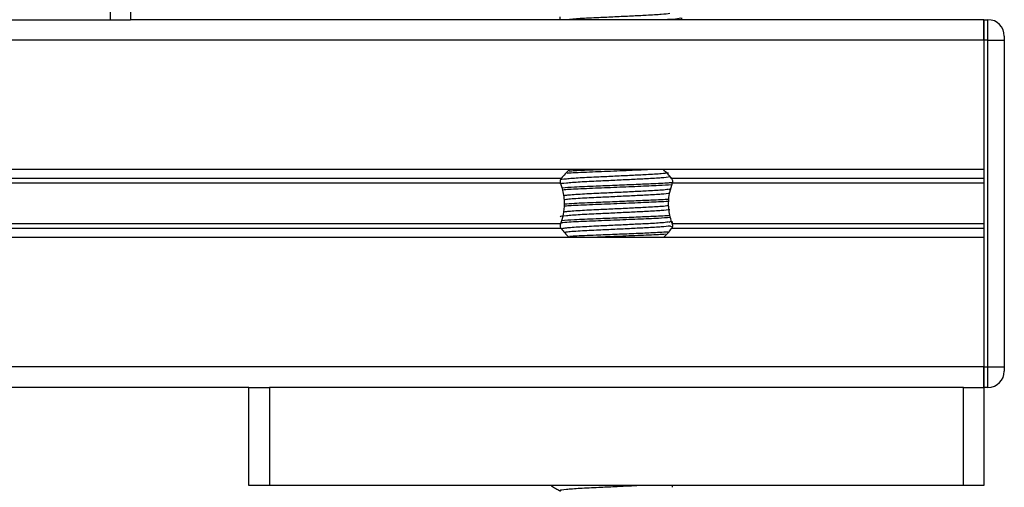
# Model space of a CAD drawing. Header units: millimetres. Extents: x 0 to 420, y 0 to 297.
# Tile 56 of 80: x 305.34 to 311.37, y 198.97 to 201.83. Entities that reach past the tile are written whole.
import ezdxf

# ---------------------------------------------------------------- set-up
doc = ezdxf.new("R2010")
doc.units = ezdxf.units.MM

msp = doc.modelspace()

# ---------------------------------------------------------------- linework, layer by layer
at = {"color": 7, "linetype": 'Continuous', "lineweight": 25}
for p, q in [((305.89066, 233.2057), (305.89066, 201.8307)), ((306.01566, 233.2057), (306.01566, 201.8307)), ((308.64478, 201.8482), (308.64478, 201.8307)), ((305.09816, 201.8307), (305.89066, 201.8307)), ((305.89066, 201.8307), (306.01566, 201.8307)), ((311.24066, 201.8307), (306.01566, 201.8307)), ((309.39066, 201.8307), (309.39066, 201.84185)), ((311.24066, 201.8307), (311.24066, 201.7057)), ((311.24066, 201.8307), (311.26566, 201.8307)), ((311.24066, 201.7057), (311.24066, 201.8307)), ((311.26566, 201.7057), (311.26566, 201.8307)), ((311.36566, 201.7307), (311.36566, 201.7057)), ((311.24066, 201.7057), (302.66566, 201.7057)), ((311.24066, 201.7057), (311.24066, 200.9132)), ((311.26566, 201.7057), (311.24066, 201.7057)), ((311.24066, 201.7057), (311.24066, 199.7057)), ((311.26566, 199.7057), (311.26566, 201.7057)), ((311.26566, 201.7057), (311.36566, 201.7057)), ((311.36566, 201.7057), (311.36566, 199.7057)), ((311.24066, 200.9132), (302.66566, 200.9132)), ((308.65316, 200.859), (302.66566, 200.859)), ((308.64957, 200.8303), (302.66566, 200.8303)), ((309.32867, 200.86303), (309.32016, 200.86824)), ((311.24066, 200.859), (309.32816, 200.859)), ((311.24066, 200.8303), (309.33175, 200.8303)), ((309.31325, 200.79225), (309.32237, 200.79784)), ((308.64957, 200.58111), (302.66566, 200.58111)), ((309.31325, 200.59225), (309.32593, 200.60003)), ((311.24066, 200.58111), (309.33175, 200.58111)), ((309.33308, 200.5748), (309.33308, 200.59597)), ((308.65316, 200.5524), (302.66566, 200.5524)), ((309.33099, 200.56161), (309.32016, 200.56824)), ((311.24066, 200.5524), (309.32816, 200.5524)), ((311.24066, 200.4982), (302.66566, 200.4982)), ((311.24066, 200.4982), (311.24066, 199.7057)), ((311.24066, 199.7057), (302.66566, 199.7057)), ((311.24066, 199.7057), (311.24066, 199.5807)), ((311.24066, 199.7057), (311.26566, 199.7057)), ((311.24066, 199.5807), (311.24066, 199.7057)), ((311.26566, 199.5807), (311.26566, 199.7057)), ((311.26566, 199.7057), (311.36566, 199.7057)), ((311.36566, 199.7057), (311.36566, 199.6807)), ((306.74066, 199.5807), (300.39066, 199.5807)), ((306.74066, 198.9807), (306.74066, 199.5807)), ((306.74066, 199.5807), (306.86566, 199.5807)), ((306.86566, 199.5807), (306.86566, 198.9807)), ((311.11566, 199.5807), (306.86566, 199.5807)), ((311.11566, 198.9807), (311.11566, 199.5807)), ((311.11566, 199.5807), (311.24066, 199.5807)), ((311.26566, 199.5807), (311.24066, 199.5807)), ((311.24066, 199.5807), (311.24066, 198.9807)), ((306.86566, 198.9807), (306.74066, 198.9807)), ((311.11566, 198.9807), (306.86566, 198.9807)), ((308.59066, 198.9807), (308.59066, 198.97935)), ((308.59216, 198.9807), (308.59759, 198.97826)), ((309.33308, 198.97097), (309.33308, 198.9807)), ((311.24066, 198.9807), (311.11566, 198.9807))]:
    msp.add_line(p, q, dxfattribs=at)
for centre, radius, start, end in [((311.26566, 201.7307), 0.1, 0, 90), ((308.99066, 200.6007), 0.425, 132.667925, 142.572122), ((308.99066, 200.6007), 0.425, 37.427878, 47.332075), ((308.99066, 200.8107), 0.425, 217.427878, 226.783919), ((308.99066, 200.8107), 0.425, 312.667925, 322.572122), ((311.26566, 199.6807), 0.1, 270, 0)]:
    msp.add_arc(centre, radius, start, end, dxfattribs=at)
for points, knots in [([(309.31865, 201.86826), (309.30346, 201.86632), (309.27237, 201.86234), (309.18312, 201.8574), (309.08316, 201.85249), (308.98184, 201.84756), (308.8719, 201.84237), (308.76039, 201.83725), (308.71032, 201.83291), (308.6849, 201.8307)], [0, 0, 0, 0, 0.1468711, 0.3007133, 0.4232949, 0.5491472, 0.6729511, 0.8340017, 1, 1, 1, 1]), ([(309.38587, 201.84185), (309.38436, 201.84044), (309.38079, 201.83712), (309.34204, 201.833), (309.30086, 201.8309), (309.29702, 201.8307)], [0, 0, 0, 0, 0.4019315, 0.9442577, 1, 1, 1, 1]), ([(309.30939, 200.89227), (309.29666, 200.89067), (309.26777, 200.88703), (309.18295, 200.88241), (309.08318, 200.87749), (308.9819, 200.87256), (308.87162, 200.86736), (308.76141, 200.86226), (308.67934, 200.85555), (308.64102, 200.85111), (308.64808, 200.84861), (308.64946, 200.84812)], [0, 0, 0, 0, 0.1028652, 0.233268, 0.3371731, 0.4438505, 0.5487917, 0.6853047, 0.8274414, 0.9661113, 1, 1, 1, 1]), ([(309.19946, 200.9132), (309.1745, 200.91209), (309.10734, 200.90911), (308.97123, 200.90341), (308.82447, 200.89751), (308.72224, 200.89331), (308.69162, 200.89082), (308.68714, 200.89045)], [0, 0, 0, 0, 0.1554829, 0.4183368, 0.6867575, 0.9542079, 1, 1, 1, 1]), ([(308.90386, 200.9132), (308.89125, 200.91268), (308.82908, 200.91012), (308.7523, 200.90731), (308.71192, 200.90446), (308.70148, 200.90372)], [0, 0, 0, 0, 0.1586999, 0.7824802, 1, 1, 1, 1]), ([(309.31865, 200.86826), (309.30346, 200.86632), (309.27237, 200.86234), (309.18313, 200.85741), (309.08314, 200.85249), (308.9819, 200.84756), (308.87167, 200.84236), (308.76116, 200.83726), (308.68032, 200.83055), (308.64195, 200.82647), (308.64688, 200.82434), (308.64717, 200.82422)], [0, 0, 0, 0, 0.1249493, 0.2558292, 0.3601144, 0.4671821, 0.5725071, 0.7095196, 0.8521762, 0.9913534, 1, 1, 1, 1]), ([(308.64957, 200.8303), (308.6494, 200.83077), (308.64843, 200.83357), (308.64746, 200.83911), (308.64784, 200.84656), (308.6496, 200.85311), (308.65165, 200.85699), (308.65298, 200.85877), (308.65316, 200.859)], [0, 0, 0, 0, 0.0508548, 0.3030287, 0.5240656, 0.7365591, 0.9653107, 1, 1, 1, 1]), ([(308.64957, 200.58111), (308.65564, 200.59963), (308.66837, 200.63848), (308.67617, 200.7103), (308.66727, 200.77757), (308.65436, 200.81601), (308.64957, 200.8303)], [0, 0, 0, 0, 0.2384824, 0.5002133, 0.8142029, 1, 1, 1, 1]), ([(309.33035, 200.83333), (309.3236, 200.83265), (309.29702, 200.82994), (309.21219, 200.82617), (309.09791, 200.82124), (308.98033, 200.81631), (308.85358, 200.81112), (308.73378, 200.80643), (308.68176, 200.80259), (308.65861, 200.80088)], [0, 0, 0, 0, 0.0603141, 0.2373947, 0.3784911, 0.5233478, 0.6658496, 0.8512284, 1, 1, 1, 1]), ([(309.32891, 200.82049), (309.30401, 200.81874), (309.25111, 200.81501), (309.12295, 200.80991), (308.97251, 200.80341), (308.82311, 200.79752), (308.71113, 200.79269), (308.67427, 200.78954), (308.6624, 200.78853)], [0, 0, 0, 0, 0.1601863, 0.3402332, 0.5275708, 0.7188759, 0.9094894, 1, 1, 1, 1]), ([(309.33175, 200.8303), (309.32568, 200.81178), (309.31294, 200.77293), (309.30515, 200.70111), (309.31404, 200.63383), (309.32695, 200.5954), (309.33175, 200.58111)], [0, 0, 0, 0, 0.2384824, 0.5002133, 0.8142029, 1, 1, 1, 1]), ([(309.32816, 200.859), (309.32855, 200.85846), (309.33018, 200.85619), (309.33249, 200.85114), (309.33384, 200.84357), (309.33353, 200.83621), (309.33232, 200.83219), (309.33175, 200.8303)], [0, 0, 0, 0, 0.0786657, 0.3295798, 0.5818024, 0.802882, 1, 1, 1, 1]), ([(309.30939, 200.79227), (309.29665, 200.79067), (309.26777, 200.78703), (309.18296, 200.78241), (309.08315, 200.77749), (308.98201, 200.77256), (308.87115, 200.76736), (308.76384, 200.76228), (308.68728, 200.75675), (308.67189, 200.75382), (308.66721, 200.75293)], [0, 0, 0, 0, 0.1156518, 0.2622643, 0.3790853, 0.4990233, 0.6170091, 0.7704914, 0.9302963, 1, 1, 1, 1]), ([(309.31865, 200.76826), (309.30346, 200.76632), (309.27237, 200.76234), (309.18314, 200.75741), (309.08311, 200.75249), (308.98204, 200.74756), (308.87109, 200.74236), (308.76409, 200.73728), (308.68912, 200.73193), (308.67421, 200.72916), (308.67029, 200.72843)], [0, 0, 0, 0, 0.1383654, 0.2832983, 0.3987809, 0.5173447, 0.6339788, 0.7857027, 0.9436768, 1, 1, 1, 1]), ([(309.30961, 200.71927), (309.29039, 200.71793), (309.24286, 200.71463), (309.12266, 200.70991), (308.97251, 200.70341), (308.82342, 200.69752), (308.71523, 200.69291), (308.68064, 200.69001), (308.6714, 200.68923)], [0, 0, 0, 0, 0.1298224, 0.3211729, 0.5202718, 0.7235872, 0.9261677, 1, 1, 1, 1]), ([(309.3109, 200.73153), (309.31007, 200.73145), (309.28799, 200.72937), (309.21114, 200.72618), (309.09818, 200.72124), (308.98022, 200.71631), (308.8538, 200.71111), (308.7399, 200.70672), (308.69175, 200.7032), (308.67273, 200.70182)], [0, 0, 0, 0, 0.0075452, 0.2002523, 0.3537997, 0.5114393, 0.6665161, 0.8682537, 1, 1, 1, 1]), ([(309.31865, 200.66826), (309.30346, 200.66632), (309.27237, 200.66234), (309.18313, 200.65741), (309.08314, 200.65249), (308.9819, 200.64756), (308.87167, 200.64236), (308.76116, 200.63726), (308.68032, 200.63055), (308.64195, 200.62647), (308.64688, 200.62434), (308.64717, 200.62422)], [0, 0, 0, 0, 0.1249493, 0.2558292, 0.3601144, 0.4671821, 0.5725071, 0.7095196, 0.8521762, 0.9913534, 1, 1, 1, 1]), ([(309.30939, 200.69227), (309.29665, 200.69067), (309.26777, 200.68703), (309.18296, 200.68241), (309.08315, 200.67749), (308.98201, 200.67256), (308.87114, 200.66736), (308.76386, 200.66228), (308.68749, 200.65677), (308.67216, 200.65386), (308.66757, 200.65299)], [0, 0, 0, 0, 0.1158232, 0.2626531, 0.3796473, 0.499763, 0.6179238, 0.7716336, 0.9316754, 1, 1, 1, 1]), ([(308.65316, 200.5524), (308.65277, 200.55294), (308.65113, 200.55521), (308.64882, 200.56027), (308.64747, 200.56784), (308.64778, 200.5752), (308.649, 200.57921), (308.64957, 200.58111)], [0, 0, 0, 0, 0.0786657, 0.3295798, 0.5818024, 0.802882, 1, 1, 1, 1]), ([(309.31982, 200.61992), (309.29759, 200.61836), (309.24722, 200.61483), (309.12279, 200.60991), (308.97263, 200.60341), (308.82277, 200.59752), (308.70611, 200.59242), (308.66647, 200.58898), (308.65146, 200.58768)], [0, 0, 0, 0, 0.1411869, 0.3198633, 0.5057748, 0.6956237, 0.8847863, 1, 1, 1, 1]), ([(309.31741, 200.63213), (309.31451, 200.63185), (309.29094, 200.62956), (309.21157, 200.62618), (309.09806, 200.62124), (308.9803, 200.61631), (308.85355, 200.61112), (308.73229, 200.60637), (308.67936, 200.60244), (308.65522, 200.60065)], [0, 0, 0, 0, 0.0255126, 0.2078602, 0.3531532, 0.5023183, 0.6490585, 0.839951, 1, 1, 1, 1]), ([(309.30939, 200.59227), (309.29665, 200.59067), (309.26777, 200.58703), (309.18296, 200.58241), (309.08316, 200.57749), (308.98198, 200.57256), (308.87127, 200.56736), (308.76323, 200.56227), (308.6815, 200.55621), (308.66462, 200.5528), (308.65779, 200.55142)], [0, 0, 0, 0, 0.1113096, 0.2524175, 0.3648524, 0.4802872, 0.5938432, 0.7415629, 0.8953678, 1, 1, 1, 1]), ([(309.33175, 200.58111), (309.33191, 200.58064), (309.33288, 200.57784), (309.33385, 200.5723), (309.33348, 200.56485), (309.33172, 200.55829), (309.32966, 200.55442), (309.32833, 200.55264), (309.32816, 200.5524)], [0, 0, 0, 0, 0.0508548, 0.3030287, 0.5240656, 0.7365591, 0.9653107, 1, 1, 1, 1]), ([(309.31865, 200.56826), (309.30346, 200.56632), (309.27237, 200.56234), (309.18314, 200.55741), (309.0831, 200.55249), (308.98206, 200.54756), (308.87097, 200.54236), (308.7647, 200.53729), (308.69271, 200.53227), (308.67873, 200.52982), (308.67642, 200.52941)], [0, 0, 0, 0, 0.1419301, 0.2905967, 0.4090544, 0.5306728, 0.6503116, 0.8059442, 0.9679881, 1, 1, 1, 1]), ([(309.30517, 200.53113), (309.27285, 200.52934), (309.21398, 200.52607), (309.09717, 200.52125), (308.98036, 200.51631), (308.85427, 200.5111), (308.75263, 200.50733), (308.71252, 200.5045), (308.70236, 200.50378)], [0, 0, 0, 0, 0.2024127, 0.3687066, 0.5394324, 0.7073826, 0.925867, 1, 1, 1, 1]), ([(309.29108, 200.51809), (309.27741, 200.51715), (309.23499, 200.51426), (309.12242, 200.50992), (308.97775, 200.50365), (308.88577, 200.49996), (308.84202, 200.4982)], [0, 0, 0, 0, 0.1374917, 0.4265247, 0.7272615, 1, 1, 1, 1]), ([(308.59161, 198.97836), (308.60065, 198.97313), (308.61838, 198.96287), (308.6361, 198.95261), (308.64478, 198.94758)], [0, 0, 0, 0, 0.5102373, 1, 1, 1, 1]), ([(309.1474, 198.9807), (309.12617, 198.97964), (309.07444, 198.97705), (308.98166, 198.97255), (308.87171, 198.96736), (308.76138, 198.96226), (308.67935, 198.95555), (308.64102, 198.95111), (308.64808, 198.94861), (308.64946, 198.94812)], [0, 0, 0, 0, 0.1007343, 0.2454649, 0.3878399, 0.5730489, 0.7658875, 0.9540228, 1, 1, 1, 1])]:
    msp.add_open_spline(points, degree=3, knots=knots, dxfattribs=at)

doc.saveas('drawing.dxf')
